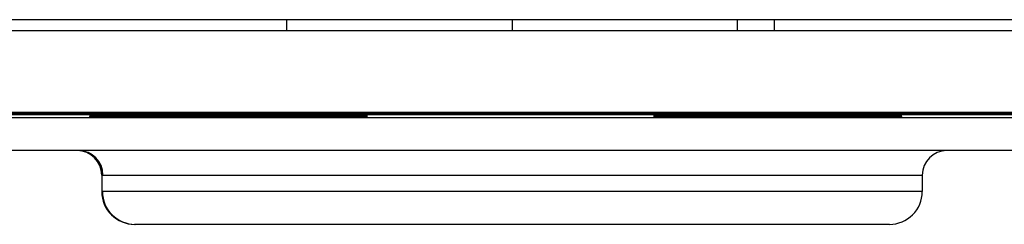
# Model space of a CAD drawing. Header units: millimetres. Extents: x 0 to 1118, y 0 to 864.
# Tile 20 of 256: x 84.532 to 86.932, y 320.622 to 321.122. Entities that reach past the tile are written whole.
import ezdxf

# ---------------------------------------------------------------- set-up
doc = ezdxf.new("R2010")
doc.units = ezdxf.units.MM

msp = doc.modelspace()

# ---------------------------------------------------------------- linework, layer by layer
at = {"color": 7, "linetype": 'Continuous', "lineweight": 25}
for p, q in [((82.2919, 321.1217), (89.1319, 321.1217)), ((85.1819, 321.1217), (85.1819, 321.095)), ((86.2819, 321.095), (86.2819, 321.1217)), ((82.2919, 321.095), (88.9319, 321.095)), ((88.9319, 320.895), (82.2466, 320.895)), ((87.9399, 320.8817), (83.5239, 320.8817)), ((85.3769, 320.8833), (85.3769, 320.8817)), ((85.3779, 320.8891), (85.3779, 320.8817)), ((86.0779, 320.8891), (86.0779, 320.8817)), ((87.9399, 320.8017), (83.5239, 320.8017)), ((84.7319, 320.7417), (84.7319, 320.7017)), ((84.7319, 320.7417), (84.7349, 320.7417)), ((84.7349, 320.7417), (86.7319, 320.7417)), ((86.7319, 320.7417), (86.7319, 320.7017)), ((84.7336, 320.7017), (84.7319, 320.7017)), ((86.7319, 320.7017), (84.7336, 320.7017)), ((84.8135, 320.6217), (84.8119, 320.6217)), ((86.6519, 320.6217), (84.8135, 320.6217))]:
    msp.add_line(p, q, dxfattribs=at)
at = {"color": 8, "linetype": 'Continuous', "lineweight": 25}
for p, q in [((85.7319, 321.1217), (85.7319, 321.095)), ((86.3719, 321.095), (86.3719, 321.1217)), ((84.7319, 320.8942), (84.7319, 320.8941)), ((84.7319, 320.8939), (84.7319, 320.8938)), ((84.7319, 320.8935), (84.7319, 320.8934)), ((84.7319, 320.8932), (84.7319, 320.8931)), ((84.7319, 320.8929), (84.7319, 320.8927)), ((84.7319, 320.8925), (84.7319, 320.8924)), ((84.7319, 320.8922), (84.7319, 320.892)), ((84.7319, 320.8918), (84.7319, 320.8917)), ((84.7319, 320.8915), (84.7319, 320.8913)), ((84.7319, 320.8911), (84.7319, 320.891)), ((84.7319, 320.8908), (84.7319, 320.8906)), ((84.7319, 320.8904), (84.7319, 320.8903)), ((84.7319, 320.8901), (84.7319, 320.8899)), ((85.0919, 320.8945), (85.0919, 320.8948)), ((85.1319, 320.8941), (85.1319, 320.894)), ((85.1319, 320.8937), (85.1319, 320.8936)), ((85.1319, 320.8934), (85.1319, 320.8933)), ((85.1319, 320.893), (85.1319, 320.8929)), ((85.1319, 320.8927), (85.1319, 320.8926)), ((85.1319, 320.8923), (85.1319, 320.8922)), ((85.1319, 320.892), (85.1319, 320.8919)), ((85.1319, 320.8916), (85.1319, 320.8915)), ((85.1319, 320.8913), (85.1319, 320.8912)), ((85.1319, 320.8909), (85.1319, 320.8908)), ((85.1319, 320.8906), (85.1319, 320.8905)), ((85.1319, 320.8902), (85.1319, 320.8901)), ((85.5319, 320.8942), (85.5319, 320.8941)), ((85.5319, 320.8939), (85.5319, 320.8938)), ((85.5319, 320.8935), (85.5319, 320.8934)), ((85.5319, 320.8932), (85.5319, 320.8931)), ((85.5319, 320.8929), (85.5319, 320.8927)), ((85.5319, 320.8925), (85.5319, 320.8924)), ((85.5319, 320.8922), (85.5319, 320.892)), ((85.5319, 320.8918), (85.5319, 320.8917)), ((85.5319, 320.8915), (85.5319, 320.8913)), ((85.5319, 320.8911), (85.5319, 320.891)), ((85.5319, 320.8908), (85.5319, 320.8906)), ((85.5319, 320.8904), (85.5319, 320.8903)), ((85.5319, 320.8901), (85.5319, 320.8899)), ((85.9319, 320.8941), (85.9319, 320.894)), ((85.9319, 320.8937), (85.9319, 320.8936)), ((85.9319, 320.8934), (85.9319, 320.8933)), ((85.9319, 320.893), (85.9319, 320.8929)), ((85.9319, 320.8927), (85.9319, 320.8926)), ((85.9319, 320.8923), (85.9319, 320.8922)), ((85.9319, 320.892), (85.9319, 320.8919)), ((85.9319, 320.8916), (85.9319, 320.8915)), ((85.9319, 320.8913), (85.9319, 320.8912)), ((85.9319, 320.8909), (85.9319, 320.8908)), ((85.9319, 320.8906), (85.9319, 320.8905)), ((85.9319, 320.8902), (85.9319, 320.8901)), ((86.3319, 320.8942), (86.3319, 320.8941)), ((86.3319, 320.8939), (86.3319, 320.8938)), ((86.3319, 320.8935), (86.3319, 320.8934)), ((86.3319, 320.8932), (86.3319, 320.8931)), ((86.3319, 320.8929), (86.3319, 320.8927)), ((86.3319, 320.8925), (86.3319, 320.8924)), ((86.3319, 320.8922), (86.3319, 320.892)), ((86.3319, 320.8918), (86.3319, 320.8917)), ((86.3319, 320.8915), (86.3319, 320.8913)), ((86.3319, 320.8911), (86.3319, 320.891)), ((86.3319, 320.8908), (86.3319, 320.8906)), ((86.3319, 320.8904), (86.3319, 320.8903)), ((86.3319, 320.8901), (86.3319, 320.8899)), ((86.7319, 320.8941), (86.7319, 320.894)), ((86.7319, 320.8937), (86.7319, 320.8936)), ((86.7319, 320.8934), (86.7319, 320.8933)), ((86.7319, 320.893), (86.7319, 320.8929)), ((86.7319, 320.8927), (86.7319, 320.8926)), ((86.7319, 320.8923), (86.7319, 320.8922)), ((86.7319, 320.892), (86.7319, 320.8919)), ((86.7319, 320.8916), (86.7319, 320.8915)), ((86.7319, 320.8913), (86.7319, 320.8912)), ((86.7319, 320.8909), (86.7319, 320.8908)), ((86.7319, 320.8906), (86.7319, 320.8905)), ((86.7319, 320.8902), (86.7319, 320.8901))]:
    msp.add_line(p, q, dxfattribs=at)
at = {"color": 7, "linetype": 'Continuous', "lineweight": 25, "flags": 128}
for points in [[(84.3319, 320.8933), (84.4084, 320.8933), (84.4733, 320.8933), (84.5167, 320.8933), (84.5319, 320.8933), (84.5167, 320.8933), (84.4733, 320.8934), (84.4084, 320.8934), (84.3319, 320.8934)], [(84.3319, 320.8929), (84.4084, 320.8929), (84.4733, 320.8929), (84.5167, 320.8929), (84.5319, 320.893), (84.5167, 320.893), (84.4733, 320.893), (84.4084, 320.893), (84.3319, 320.893)], [(84.3319, 320.8926), (84.4084, 320.8926), (84.4733, 320.8926), (84.5167, 320.8926), (84.5319, 320.8926), (84.5167, 320.8926), (84.4733, 320.8927), (84.4084, 320.8927), (84.3319, 320.8927)], [(84.3319, 320.8919), (84.4084, 320.8919), (84.4733, 320.8919), (84.5167, 320.8919), (84.5319, 320.8919), (84.5167, 320.8919), (84.4733, 320.892), (84.4084, 320.892), (84.3319, 320.892)], [(84.3319, 320.8915), (84.4084, 320.8915), (84.4733, 320.8915), (84.5167, 320.8916), (84.5319, 320.8916), (84.5167, 320.8916), (84.4733, 320.8916), (84.4084, 320.8916), (84.3319, 320.8916)], [(84.3319, 320.8912), (84.4084, 320.8912), (84.4733, 320.8912), (84.5167, 320.8912), (84.5319, 320.8912), (84.5167, 320.8912), (84.4733, 320.8913), (84.4084, 320.8913), (84.3319, 320.8913)], [(84.3319, 320.8901), (84.4084, 320.8901), (84.4733, 320.8901), (84.5167, 320.8902), (84.5319, 320.8902), (84.5167, 320.8902), (84.4733, 320.8902), (84.4084, 320.8902), (84.3319, 320.8902)], [(84.7319, 320.8942), (84.6553, 320.8942), (84.5905, 320.8942), (84.5471, 320.8942), (84.5319, 320.8942), (84.5471, 320.8942), (84.5905, 320.8941), (84.6553, 320.8941), (84.7319, 320.8941)], [(84.7319, 320.8939), (84.6553, 320.8939), (84.5905, 320.8939), (84.5471, 320.8939), (84.5319, 320.8938), (84.5471, 320.8938), (84.5905, 320.8938), (84.6553, 320.8938), (84.7319, 320.8938)], [(84.7319, 320.8935), (84.6553, 320.8935), (84.5905, 320.8935), (84.5471, 320.8935), (84.5319, 320.8935), (84.5471, 320.8935), (84.5905, 320.8935), (84.6553, 320.8934), (84.7319, 320.8934)], [(84.7319, 320.8932), (84.6553, 320.8932), (84.5905, 320.8932), (84.5471, 320.8932), (84.5319, 320.8931), (84.5471, 320.8931), (84.5905, 320.8931), (84.6553, 320.8931), (84.7319, 320.8931)], [(84.7319, 320.8929), (84.6553, 320.8928), (84.5905, 320.8928), (84.5471, 320.8928), (84.5319, 320.8928), (84.5471, 320.8928), (84.5905, 320.8928), (84.6553, 320.8927), (84.7319, 320.8927)], [(84.7319, 320.8925), (84.6553, 320.8925), (84.5905, 320.8925), (84.5471, 320.8925), (84.5319, 320.8924), (84.5471, 320.8924), (84.5905, 320.8924), (84.6553, 320.8924), (84.7319, 320.8924)], [(84.7319, 320.8922), (84.6553, 320.8922), (84.5905, 320.8921), (84.5471, 320.8921), (84.5319, 320.8921), (84.5471, 320.8921), (84.5905, 320.8921), (84.6553, 320.892), (84.7319, 320.892)], [(84.7319, 320.8918), (84.6553, 320.8918), (84.5905, 320.8918), (84.5471, 320.8918), (84.5319, 320.8917), (84.5471, 320.8917), (84.5905, 320.8917), (84.6553, 320.8917), (84.7319, 320.8917)], [(84.7319, 320.8915), (84.6553, 320.8915), (84.5905, 320.8914), (84.5471, 320.8914), (84.5319, 320.8914), (84.5471, 320.8914), (84.5905, 320.8914), (84.6553, 320.8913), (84.7319, 320.8913)], [(84.7319, 320.8911), (84.6553, 320.8911), (84.5905, 320.8911), (84.5471, 320.8911), (84.5319, 320.8911), (84.5471, 320.891), (84.5905, 320.891), (84.6553, 320.891), (84.7319, 320.891)], [(84.7319, 320.8908), (84.6553, 320.8908), (84.5905, 320.8907), (84.5471, 320.8907), (84.5319, 320.8907), (84.5471, 320.8907), (84.5905, 320.8907), (84.6553, 320.8906), (84.7319, 320.8906)], [(84.7319, 320.8904), (84.6553, 320.8904), (84.5905, 320.8904), (84.5471, 320.8904), (84.5319, 320.8904), (84.5471, 320.8903), (84.5905, 320.8903), (84.6553, 320.8903), (84.7319, 320.8903)], [(84.7319, 320.8901), (84.6553, 320.8901), (84.5905, 320.89), (84.5471, 320.89), (84.5319, 320.89), (84.5471, 320.89), (84.5905, 320.89), (84.6553, 320.89), (84.7319, 320.8899)], [(85.0919, 320.8948), (84.9005, 320.8948), (84.7383, 320.8948), (84.6299, 320.8947), (84.5919, 320.8947), (84.6299, 320.8946), (84.7383, 320.8945), (84.9005, 320.8945), (85.0919, 320.8945)], [(85.6919, 320.8891), (85.4101, 320.8891), (85.1512, 320.889), (84.9361, 320.889), (84.7822, 320.8889), (84.7021, 320.8888), (84.7021, 320.8887), (84.7822, 320.8887), (84.9361, 320.8886), (85.1512, 320.8885), (85.3779, 320.8885)], [(85.3769, 320.8877), (85.1512, 320.8876), (84.9361, 320.8876), (84.7822, 320.8875), (84.7021, 320.8874), (84.7021, 320.8873), (84.7822, 320.8873), (84.9361, 320.8872), (85.1512, 320.8871), (85.3779, 320.8871)], [(85.3769, 320.8868), (85.1512, 320.8868), (84.9361, 320.8867), (84.7822, 320.8866), (84.7021, 320.8866), (84.7021, 320.8865), (84.7822, 320.8864), (84.9361, 320.8863), (85.1512, 320.8863), (85.3779, 320.8862)], [(85.3769, 320.8859), (85.1512, 320.8859), (84.9361, 320.8858), (84.7822, 320.8858), (84.7021, 320.8857), (84.7021, 320.8856), (84.7822, 320.8855), (84.9361, 320.8855), (85.1512, 320.8854), (85.3779, 320.8854)], [(85.3769, 320.8851), (85.1512, 320.885), (84.9361, 320.885), (84.7822, 320.8849), (84.7021, 320.8848), (84.7021, 320.8847), (84.7822, 320.8847), (84.9361, 320.8846), (85.1512, 320.8845), (85.3779, 320.8845)], [(85.3769, 320.8842), (85.1512, 320.8841), (84.9361, 320.8841), (84.7822, 320.884), (84.7021, 320.8839), (84.7021, 320.8839), (84.7822, 320.8838), (84.9361, 320.8837), (85.1512, 320.8837), (85.3779, 320.8836)], [(85.3769, 320.8833), (85.1512, 320.8833), (84.9361, 320.8832), (84.7822, 320.8832), (84.7021, 320.8831), (84.7021, 320.883), (84.7822, 320.8829), (84.9361, 320.8828), (85.1512, 320.8828), (85.3769, 320.8828)], [(84.7319, 320.8941), (84.8084, 320.8941), (84.8733, 320.8941), (84.9167, 320.8942), (84.9319, 320.8942), (84.9167, 320.8942), (84.8733, 320.8942), (84.8084, 320.8942), (84.7319, 320.8942)], [(84.7319, 320.8938), (84.8084, 320.8938), (84.8733, 320.8938), (84.9167, 320.8938), (84.9319, 320.8938), (84.9167, 320.8939), (84.8733, 320.8939), (84.8084, 320.8939), (84.7319, 320.8939)], [(84.7319, 320.8934), (84.8084, 320.8934), (84.8733, 320.8935), (84.9167, 320.8935), (84.9319, 320.8935), (84.9167, 320.8935), (84.8733, 320.8935), (84.8084, 320.8935), (84.7319, 320.8935)], [(84.7319, 320.8931), (84.8084, 320.8931), (84.8733, 320.8931), (84.9167, 320.8931), (84.9319, 320.8931), (84.9167, 320.8932), (84.8733, 320.8932), (84.8084, 320.8932), (84.7319, 320.8932)], [(84.7319, 320.8927), (84.8084, 320.8927), (84.8733, 320.8928), (84.9167, 320.8928), (84.9319, 320.8928), (84.9167, 320.8928), (84.8733, 320.8928), (84.8084, 320.8928), (84.7319, 320.8929)], [(84.7319, 320.8924), (84.8084, 320.8924), (84.8733, 320.8924), (84.9167, 320.8924), (84.9319, 320.8924), (84.9167, 320.8925), (84.8733, 320.8925), (84.8084, 320.8925), (84.7319, 320.8925)], [(84.7319, 320.892), (84.8084, 320.892), (84.8733, 320.8921), (84.9167, 320.8921), (84.9319, 320.8921), (84.9167, 320.8921), (84.8733, 320.8921), (84.8084, 320.8922), (84.7319, 320.8922)], [(84.7319, 320.8917), (84.8084, 320.8917), (84.8733, 320.8917), (84.9167, 320.8917), (84.9319, 320.8917), (84.9167, 320.8918), (84.8733, 320.8918), (84.8084, 320.8918), (84.7319, 320.8918)], [(84.7319, 320.8913), (84.8084, 320.8913), (84.8733, 320.8914), (84.9167, 320.8914), (84.9319, 320.8914), (84.9167, 320.8914), (84.8733, 320.8914), (84.8084, 320.8915), (84.7319, 320.8915)], [(84.7319, 320.891), (84.8084, 320.891), (84.8733, 320.891), (84.9167, 320.891), (84.9319, 320.8911), (84.9167, 320.8911), (84.8733, 320.8911), (84.8084, 320.8911), (84.7319, 320.8911)], [(84.7319, 320.8906), (84.8084, 320.8906), (84.8733, 320.8907), (84.9167, 320.8907), (84.9319, 320.8907), (84.9167, 320.8907), (84.8733, 320.8907), (84.8084, 320.8908), (84.7319, 320.8908)], [(84.7319, 320.8903), (84.8084, 320.8903), (84.8733, 320.8903), (84.9167, 320.8903), (84.9319, 320.8904), (84.9167, 320.8904), (84.8733, 320.8904), (84.8084, 320.8904), (84.7319, 320.8904)], [(84.7319, 320.8899), (84.8084, 320.89), (84.8733, 320.89), (84.9167, 320.89), (84.9319, 320.89), (84.9167, 320.89), (84.8733, 320.89), (84.8084, 320.8901), (84.7319, 320.8901)], [(85.1319, 320.8941), (85.0553, 320.8941), (84.9905, 320.8941), (84.9471, 320.894), (84.9319, 320.894), (84.9471, 320.894), (84.9905, 320.894), (85.0553, 320.894), (85.1319, 320.894)], [(85.1319, 320.8937), (85.0553, 320.8937), (84.9905, 320.8937), (84.9471, 320.8937), (84.9319, 320.8937), (84.9471, 320.8936), (84.9905, 320.8936), (85.0553, 320.8936), (85.1319, 320.8936)], [(85.1319, 320.8934), (85.0553, 320.8934), (84.9905, 320.8934), (84.9471, 320.8933), (84.9319, 320.8933), (84.9471, 320.8933), (84.9905, 320.8933), (85.0553, 320.8933), (85.1319, 320.8933)], [(85.1319, 320.893), (85.0553, 320.893), (84.9905, 320.893), (84.9471, 320.893), (84.9319, 320.893), (84.9471, 320.8929), (84.9905, 320.8929), (85.0553, 320.8929), (85.1319, 320.8929)], [(85.1319, 320.8927), (85.0553, 320.8927), (84.9905, 320.8927), (84.9471, 320.8926), (84.9319, 320.8926), (84.9471, 320.8926), (84.9905, 320.8926), (85.0553, 320.8926), (85.1319, 320.8926)], [(85.1319, 320.8923), (85.0553, 320.8923), (84.9905, 320.8923), (84.9471, 320.8923), (84.9319, 320.8923), (84.9471, 320.8922), (84.9905, 320.8922), (85.0553, 320.8922), (85.1319, 320.8922)], [(85.1319, 320.892), (85.0553, 320.892), (84.9905, 320.892), (84.9471, 320.8919), (84.9319, 320.8919), (84.9471, 320.8919), (84.9905, 320.8919), (85.0553, 320.8919), (85.1319, 320.8919)], [(85.1319, 320.8916), (85.0553, 320.8916), (84.9905, 320.8916), (84.9471, 320.8916), (84.9319, 320.8916), (84.9471, 320.8916), (84.9905, 320.8915), (85.0553, 320.8915), (85.1319, 320.8915)], [(85.1319, 320.8913), (85.0553, 320.8913), (84.9905, 320.8913), (84.9471, 320.8912), (84.9319, 320.8912), (84.9471, 320.8912), (84.9905, 320.8912), (85.0553, 320.8912), (85.1319, 320.8912)], [(85.1319, 320.8909), (85.0553, 320.8909), (84.9905, 320.8909), (84.9471, 320.8909), (84.9319, 320.8909), (84.9471, 320.8909), (84.9905, 320.8908), (85.0553, 320.8908), (85.1319, 320.8908)], [(85.1319, 320.8906), (85.0553, 320.8906), (84.9905, 320.8906), (84.9471, 320.8906), (84.9319, 320.8905), (84.9471, 320.8905), (84.9905, 320.8905), (85.0553, 320.8905), (85.1319, 320.8905)], [(85.1319, 320.8902), (85.0553, 320.8902), (84.9905, 320.8902), (84.9471, 320.8902), (84.9319, 320.8902), (84.9471, 320.8902), (84.9905, 320.8901), (85.0553, 320.8901), (85.1319, 320.8901)], [(85.0919, 320.8945), (85.2832, 320.8945), (85.4454, 320.8945), (85.5538, 320.8946), (85.5919, 320.8947), (85.5538, 320.8947), (85.4454, 320.8948), (85.2832, 320.8948), (85.0919, 320.8948)], [(85.1319, 320.894), (85.2084, 320.894), (85.2733, 320.894), (85.3167, 320.894), (85.3319, 320.894), (85.3167, 320.894), (85.2733, 320.8941), (85.2084, 320.8941), (85.1319, 320.8941)], [(85.1319, 320.8936), (85.2084, 320.8936), (85.2733, 320.8936), (85.3167, 320.8936), (85.3319, 320.8937), (85.3167, 320.8937), (85.2733, 320.8937), (85.2084, 320.8937), (85.1319, 320.8937)], [(85.1319, 320.8933), (85.2084, 320.8933), (85.2733, 320.8933), (85.3167, 320.8933), (85.3319, 320.8933), (85.3167, 320.8933), (85.2733, 320.8934), (85.2084, 320.8934), (85.1319, 320.8934)], [(85.1319, 320.8929), (85.2084, 320.8929), (85.2733, 320.8929), (85.3167, 320.8929), (85.3319, 320.893), (85.3167, 320.893), (85.2733, 320.893), (85.2084, 320.893), (85.1319, 320.893)], [(85.1319, 320.8926), (85.2084, 320.8926), (85.2733, 320.8926), (85.3167, 320.8926), (85.3319, 320.8926), (85.3167, 320.8926), (85.2733, 320.8927), (85.2084, 320.8927), (85.1319, 320.8927)], [(85.1319, 320.8922), (85.2084, 320.8922), (85.2733, 320.8922), (85.3167, 320.8922), (85.3319, 320.8923), (85.3167, 320.8923), (85.2733, 320.8923), (85.2084, 320.8923), (85.1319, 320.8923)], [(85.1319, 320.8919), (85.2084, 320.8919), (85.2733, 320.8919), (85.3167, 320.8919), (85.3319, 320.8919), (85.3167, 320.8919), (85.2733, 320.892), (85.2084, 320.892), (85.1319, 320.892)], [(85.1319, 320.8915), (85.2084, 320.8915), (85.2733, 320.8915), (85.3167, 320.8916), (85.3319, 320.8916), (85.3167, 320.8916), (85.2733, 320.8916), (85.2084, 320.8916), (85.1319, 320.8916)], [(85.1319, 320.8912), (85.2084, 320.8912), (85.2733, 320.8912), (85.3167, 320.8912), (85.3319, 320.8912), (85.3167, 320.8912), (85.2733, 320.8913), (85.2084, 320.8913), (85.1319, 320.8913)], [(85.1319, 320.8908), (85.2084, 320.8908), (85.2733, 320.8908), (85.3167, 320.8909), (85.3319, 320.8909), (85.3167, 320.8909), (85.2733, 320.8909), (85.2084, 320.8909), (85.1319, 320.8909)], [(85.1319, 320.8905), (85.2084, 320.8905), (85.2733, 320.8905), (85.3167, 320.8905), (85.3319, 320.8905), (85.3167, 320.8906), (85.2733, 320.8906), (85.2084, 320.8906), (85.1319, 320.8906)], [(85.1319, 320.8901), (85.2084, 320.8901), (85.2733, 320.8901), (85.3167, 320.8902), (85.3319, 320.8902), (85.3167, 320.8902), (85.2733, 320.8902), (85.2084, 320.8902), (85.1319, 320.8902)], [(85.5319, 320.8942), (85.4553, 320.8942), (85.3905, 320.8942), (85.3471, 320.8942), (85.3319, 320.8942), (85.3471, 320.8942), (85.3905, 320.8941), (85.4553, 320.8941), (85.5319, 320.8941)], [(85.5319, 320.8939), (85.4553, 320.8939), (85.3905, 320.8939), (85.3471, 320.8939), (85.3319, 320.8938), (85.3471, 320.8938), (85.3905, 320.8938), (85.4553, 320.8938), (85.5319, 320.8938)], [(85.5319, 320.8935), (85.4553, 320.8935), (85.3905, 320.8935), (85.3471, 320.8935), (85.3319, 320.8935), (85.3471, 320.8935), (85.3905, 320.8935), (85.4553, 320.8934), (85.5319, 320.8934)], [(85.5319, 320.8932), (85.4553, 320.8932), (85.3905, 320.8932), (85.3471, 320.8932), (85.3319, 320.8931), (85.3471, 320.8931), (85.3905, 320.8931), (85.4553, 320.8931), (85.5319, 320.8931)], [(85.5319, 320.8929), (85.4553, 320.8928), (85.3905, 320.8928), (85.3471, 320.8928), (85.3319, 320.8928), (85.3471, 320.8928), (85.3905, 320.8928), (85.4553, 320.8927), (85.5319, 320.8927)], [(85.5319, 320.8925), (85.4553, 320.8925), (85.3905, 320.8925), (85.3471, 320.8925), (85.3319, 320.8924), (85.3471, 320.8924), (85.3905, 320.8924), (85.4553, 320.8924), (85.5319, 320.8924)], [(85.5319, 320.8922), (85.4553, 320.8922), (85.3905, 320.8921), (85.3471, 320.8921), (85.3319, 320.8921), (85.3471, 320.8921), (85.3905, 320.8921), (85.4553, 320.892), (85.5319, 320.892)], [(85.5319, 320.8918), (85.4553, 320.8918), (85.3905, 320.8918), (85.3471, 320.8918), (85.3319, 320.8917), (85.3471, 320.8917), (85.3905, 320.8917), (85.4553, 320.8917), (85.5319, 320.8917)], [(85.5319, 320.8915), (85.4553, 320.8915), (85.3905, 320.8914), (85.3471, 320.8914), (85.3319, 320.8914), (85.3471, 320.8914), (85.3905, 320.8914), (85.4553, 320.8913), (85.5319, 320.8913)], [(85.5319, 320.8911), (85.4553, 320.8911), (85.3905, 320.8911), (85.3471, 320.8911), (85.3319, 320.8911), (85.3471, 320.891), (85.3905, 320.891), (85.4553, 320.891), (85.5319, 320.891)], [(85.5319, 320.8908), (85.4553, 320.8908), (85.3905, 320.8907), (85.3471, 320.8907), (85.3319, 320.8907), (85.3471, 320.8907), (85.3905, 320.8907), (85.4553, 320.8906), (85.5319, 320.8906)], [(85.5319, 320.8904), (85.4553, 320.8904), (85.3905, 320.8904), (85.3471, 320.8904), (85.3319, 320.8904), (85.3471, 320.8903), (85.3905, 320.8903), (85.4553, 320.8903), (85.5319, 320.8903)], [(85.5319, 320.8901), (85.4553, 320.8901), (85.3905, 320.89), (85.3471, 320.89), (85.3319, 320.89), (85.3471, 320.89), (85.3905, 320.89), (85.4553, 320.89), (85.5319, 320.8899)], [(85.5319, 320.8941), (85.6084, 320.8941), (85.6733, 320.8941), (85.7167, 320.8942), (85.7319, 320.8942), (85.7167, 320.8942), (85.6733, 320.8942), (85.6084, 320.8942), (85.5319, 320.8942)], [(85.5319, 320.8938), (85.6084, 320.8938), (85.6733, 320.8938), (85.7167, 320.8938), (85.7319, 320.8938), (85.7167, 320.8939), (85.6733, 320.8939), (85.6084, 320.8939), (85.5319, 320.8939)], [(85.5319, 320.8934), (85.6084, 320.8934), (85.6733, 320.8935), (85.7167, 320.8935), (85.7319, 320.8935), (85.7167, 320.8935), (85.6733, 320.8935), (85.6084, 320.8935), (85.5319, 320.8935)], [(85.5319, 320.8931), (85.6084, 320.8931), (85.6733, 320.8931), (85.7167, 320.8931), (85.7319, 320.8931), (85.7167, 320.8932), (85.6733, 320.8932), (85.6084, 320.8932), (85.5319, 320.8932)], [(85.5319, 320.8927), (85.6084, 320.8927), (85.6733, 320.8928), (85.7167, 320.8928), (85.7319, 320.8928), (85.7167, 320.8928), (85.6733, 320.8928), (85.6084, 320.8928), (85.5319, 320.8929)], [(85.5319, 320.8924), (85.6084, 320.8924), (85.6733, 320.8924), (85.7167, 320.8924), (85.7319, 320.8924), (85.7167, 320.8925), (85.6733, 320.8925), (85.6084, 320.8925), (85.5319, 320.8925)], [(85.5319, 320.892), (85.6084, 320.892), (85.6733, 320.8921), (85.7167, 320.8921), (85.7319, 320.8921), (85.7167, 320.8921), (85.6733, 320.8921), (85.6084, 320.8922), (85.5319, 320.8922)], [(85.5319, 320.8917), (85.6084, 320.8917), (85.6733, 320.8917), (85.7167, 320.8917), (85.7319, 320.8917), (85.7167, 320.8918), (85.6733, 320.8918), (85.6084, 320.8918), (85.5319, 320.8918)], [(85.5319, 320.8913), (85.6084, 320.8913), (85.6733, 320.8914), (85.7167, 320.8914), (85.7319, 320.8914), (85.7167, 320.8914), (85.6733, 320.8914), (85.6084, 320.8915), (85.5319, 320.8915)], [(85.5319, 320.891), (85.6084, 320.891), (85.6733, 320.891), (85.7167, 320.891), (85.7319, 320.8911), (85.7167, 320.8911), (85.6733, 320.8911), (85.6084, 320.8911), (85.5319, 320.8911)], [(85.5319, 320.8906), (85.6084, 320.8906), (85.6733, 320.8907), (85.7167, 320.8907), (85.7319, 320.8907), (85.7167, 320.8907), (85.6733, 320.8907), (85.6084, 320.8908), (85.5319, 320.8908)], [(85.5319, 320.8903), (85.6084, 320.8903), (85.6733, 320.8903), (85.7167, 320.8903), (85.7319, 320.8904), (85.7167, 320.8904), (85.6733, 320.8904), (85.6084, 320.8904), (85.5319, 320.8904)], [(85.5319, 320.8899), (85.6084, 320.89), (85.6733, 320.89), (85.7167, 320.89), (85.7319, 320.89), (85.7167, 320.89), (85.6733, 320.89), (85.6084, 320.8901), (85.5319, 320.8901)], [(86.0779, 320.8885), (86.2325, 320.8885), (86.4476, 320.8886), (86.6015, 320.8887), (86.6817, 320.8887), (86.6817, 320.8888), (86.6015, 320.8889), (86.4476, 320.889), (86.2325, 320.889), (85.9736, 320.8891), (85.6919, 320.8891)], [(85.9319, 320.8941), (85.8553, 320.8941), (85.7905, 320.8941), (85.7471, 320.894), (85.7319, 320.894), (85.7471, 320.894), (85.7905, 320.894), (85.8553, 320.894), (85.9319, 320.894)], [(85.9319, 320.8937), (85.8553, 320.8937), (85.7905, 320.8937), (85.7471, 320.8937), (85.7319, 320.8937), (85.7471, 320.8936), (85.7905, 320.8936), (85.8553, 320.8936), (85.9319, 320.8936)], [(85.9319, 320.8934), (85.8553, 320.8934), (85.7905, 320.8934), (85.7471, 320.8933), (85.7319, 320.8933), (85.7471, 320.8933), (85.7905, 320.8933), (85.8553, 320.8933), (85.9319, 320.8933)], [(85.9319, 320.893), (85.8553, 320.893), (85.7905, 320.893), (85.7471, 320.893), (85.7319, 320.893), (85.7471, 320.8929), (85.7905, 320.8929), (85.8553, 320.8929), (85.9319, 320.8929)], [(85.9319, 320.8927), (85.8553, 320.8927), (85.7905, 320.8927), (85.7471, 320.8926), (85.7319, 320.8926), (85.7471, 320.8926), (85.7905, 320.8926), (85.8553, 320.8926), (85.9319, 320.8926)], [(85.9319, 320.8923), (85.8553, 320.8923), (85.7905, 320.8923), (85.7471, 320.8923), (85.7319, 320.8923), (85.7471, 320.8922), (85.7905, 320.8922), (85.8553, 320.8922), (85.9319, 320.8922)], [(85.9319, 320.892), (85.8553, 320.892), (85.7905, 320.892), (85.7471, 320.8919), (85.7319, 320.8919), (85.7471, 320.8919), (85.7905, 320.8919), (85.8553, 320.8919), (85.9319, 320.8919)], [(85.9319, 320.8916), (85.8553, 320.8916), (85.7905, 320.8916), (85.7471, 320.8916), (85.7319, 320.8916), (85.7471, 320.8916), (85.7905, 320.8915), (85.8553, 320.8915), (85.9319, 320.8915)], [(85.9319, 320.8913), (85.8553, 320.8913), (85.7905, 320.8913), (85.7471, 320.8912), (85.7319, 320.8912), (85.7471, 320.8912), (85.7905, 320.8912), (85.8553, 320.8912), (85.9319, 320.8912)], [(85.9319, 320.8909), (85.8553, 320.8909), (85.7905, 320.8909), (85.7471, 320.8909), (85.7319, 320.8909), (85.7471, 320.8909), (85.7905, 320.8908), (85.8553, 320.8908), (85.9319, 320.8908)], [(85.9319, 320.8906), (85.8553, 320.8906), (85.7905, 320.8906), (85.7471, 320.8906), (85.7319, 320.8905), (85.7471, 320.8905), (85.7905, 320.8905), (85.8553, 320.8905), (85.9319, 320.8905)], [(85.9319, 320.8902), (85.8553, 320.8902), (85.7905, 320.8902), (85.7471, 320.8902), (85.7319, 320.8902), (85.7471, 320.8902), (85.7905, 320.8901), (85.8553, 320.8901), (85.9319, 320.8901)], [(85.9319, 320.894), (86.0084, 320.894), (86.0733, 320.894), (86.1167, 320.894), (86.1319, 320.894), (86.1167, 320.894), (86.0733, 320.8941), (86.0084, 320.8941), (85.9319, 320.8941)], [(85.9319, 320.8936), (86.0084, 320.8936), (86.0733, 320.8936), (86.1167, 320.8936), (86.1319, 320.8937), (86.1167, 320.8937), (86.0733, 320.8937), (86.0084, 320.8937), (85.9319, 320.8937)], [(85.9319, 320.8933), (86.0084, 320.8933), (86.0733, 320.8933), (86.1167, 320.8933), (86.1319, 320.8933), (86.1167, 320.8933), (86.0733, 320.8934), (86.0084, 320.8934), (85.9319, 320.8934)], [(85.9319, 320.8929), (86.0084, 320.8929), (86.0733, 320.8929), (86.1167, 320.8929), (86.1319, 320.893), (86.1167, 320.893), (86.0733, 320.893), (86.0084, 320.893), (85.9319, 320.893)], [(85.9319, 320.8926), (86.0084, 320.8926), (86.0733, 320.8926), (86.1167, 320.8926), (86.1319, 320.8926), (86.1167, 320.8926), (86.0733, 320.8927), (86.0084, 320.8927), (85.9319, 320.8927)], [(85.9319, 320.8922), (86.0084, 320.8922), (86.0733, 320.8922), (86.1167, 320.8922), (86.1319, 320.8923), (86.1167, 320.8923), (86.0733, 320.8923), (86.0084, 320.8923), (85.9319, 320.8923)], [(85.9319, 320.8919), (86.0084, 320.8919), (86.0733, 320.8919), (86.1167, 320.8919), (86.1319, 320.8919), (86.1167, 320.8919), (86.0733, 320.892), (86.0084, 320.892), (85.9319, 320.892)], [(85.9319, 320.8915), (86.0084, 320.8915), (86.0733, 320.8915), (86.1167, 320.8916), (86.1319, 320.8916), (86.1167, 320.8916), (86.0733, 320.8916), (86.0084, 320.8916), (85.9319, 320.8916)], [(85.9319, 320.8912), (86.0084, 320.8912), (86.0733, 320.8912), (86.1167, 320.8912), (86.1319, 320.8912), (86.1167, 320.8912), (86.0733, 320.8913), (86.0084, 320.8913), (85.9319, 320.8913)], [(85.9319, 320.8908), (86.0084, 320.8908), (86.0733, 320.8908), (86.1167, 320.8909), (86.1319, 320.8909), (86.1167, 320.8909), (86.0733, 320.8909), (86.0084, 320.8909), (85.9319, 320.8909)], [(85.9319, 320.8905), (86.0084, 320.8905), (86.0733, 320.8905), (86.1167, 320.8905), (86.1319, 320.8905), (86.1167, 320.8906), (86.0733, 320.8906), (86.0084, 320.8906), (85.9319, 320.8906)], [(85.9319, 320.8901), (86.0084, 320.8901), (86.0733, 320.8901), (86.1167, 320.8902), (86.1319, 320.8902), (86.1167, 320.8902), (86.0733, 320.8902), (86.0084, 320.8902), (85.9319, 320.8902)], [(86.0779, 320.8871), (86.2325, 320.8871), (86.4476, 320.8872), (86.6015, 320.8873), (86.6817, 320.8873), (86.6817, 320.8874), (86.6015, 320.8875), (86.4476, 320.8876), (86.2325, 320.8876), (86.0769, 320.8877)], [(86.0779, 320.8862), (86.2325, 320.8863), (86.4476, 320.8863), (86.6015, 320.8864), (86.6817, 320.8865), (86.6817, 320.8866), (86.6015, 320.8866), (86.4476, 320.8867), (86.2325, 320.8868), (86.0769, 320.8868)], [(86.0779, 320.8854), (86.2325, 320.8854), (86.4476, 320.8855), (86.6015, 320.8855), (86.6817, 320.8856), (86.6817, 320.8857), (86.6015, 320.8858), (86.4476, 320.8858), (86.2325, 320.8859), (86.0769, 320.8859)], [(86.0779, 320.8845), (86.2325, 320.8845), (86.4476, 320.8846), (86.6015, 320.8847), (86.6817, 320.8847), (86.6817, 320.8848), (86.6015, 320.8849), (86.4476, 320.885), (86.2325, 320.885), (86.0769, 320.885)], [(86.0779, 320.8836), (86.2325, 320.8837), (86.4476, 320.8837), (86.6015, 320.8838), (86.6817, 320.8839), (86.6817, 320.8839), (86.6015, 320.884), (86.4476, 320.8841), (86.2325, 320.8841), (86.0769, 320.8842)], [(86.0769, 320.8828), (86.2325, 320.8828), (86.4476, 320.8828), (86.6015, 320.8829), (86.6817, 320.883), (86.6817, 320.8831), (86.6015, 320.8832), (86.4476, 320.8832), (86.2325, 320.8833), (86.0769, 320.8833)], [(86.3319, 320.8942), (86.2553, 320.8942), (86.1905, 320.8942), (86.1471, 320.8942), (86.1319, 320.8942), (86.1471, 320.8942), (86.1905, 320.8941), (86.2553, 320.8941), (86.3319, 320.8941)], [(86.3319, 320.8939), (86.2553, 320.8939), (86.1905, 320.8939), (86.1471, 320.8939), (86.1319, 320.8938), (86.1471, 320.8938), (86.1905, 320.8938), (86.2553, 320.8938), (86.3319, 320.8938)], [(86.3319, 320.8935), (86.2553, 320.8935), (86.1905, 320.8935), (86.1471, 320.8935), (86.1319, 320.8935), (86.1471, 320.8935), (86.1905, 320.8935), (86.2553, 320.8934), (86.3319, 320.8934)], [(86.3319, 320.8932), (86.2553, 320.8932), (86.1905, 320.8932), (86.1471, 320.8932), (86.1319, 320.8931), (86.1471, 320.8931), (86.1905, 320.8931), (86.2553, 320.8931), (86.3319, 320.8931)], [(86.3319, 320.8929), (86.2553, 320.8928), (86.1905, 320.8928), (86.1471, 320.8928), (86.1319, 320.8928), (86.1471, 320.8928), (86.1905, 320.8928), (86.2553, 320.8927), (86.3319, 320.8927)], [(86.3319, 320.8925), (86.2553, 320.8925), (86.1905, 320.8925), (86.1471, 320.8925), (86.1319, 320.8924), (86.1471, 320.8924), (86.1905, 320.8924), (86.2553, 320.8924), (86.3319, 320.8924)], [(86.3319, 320.8922), (86.2553, 320.8922), (86.1905, 320.8921), (86.1471, 320.8921), (86.1319, 320.8921), (86.1471, 320.8921), (86.1905, 320.8921), (86.2553, 320.892), (86.3319, 320.892)], [(86.3319, 320.8918), (86.2553, 320.8918), (86.1905, 320.8918), (86.1471, 320.8918), (86.1319, 320.8917), (86.1471, 320.8917), (86.1905, 320.8917), (86.2553, 320.8917), (86.3319, 320.8917)], [(86.3319, 320.8915), (86.2553, 320.8915), (86.1905, 320.8914), (86.1471, 320.8914), (86.1319, 320.8914), (86.1471, 320.8914), (86.1905, 320.8914), (86.2553, 320.8913), (86.3319, 320.8913)], [(86.3319, 320.8911), (86.2553, 320.8911), (86.1905, 320.8911), (86.1471, 320.8911), (86.1319, 320.8911), (86.1471, 320.891), (86.1905, 320.891), (86.2553, 320.891), (86.3319, 320.891)], [(86.3319, 320.8908), (86.2553, 320.8908), (86.1905, 320.8907), (86.1471, 320.8907), (86.1319, 320.8907), (86.1471, 320.8907), (86.1905, 320.8907), (86.2553, 320.8906), (86.3319, 320.8906)], [(86.3319, 320.8904), (86.2553, 320.8904), (86.1905, 320.8904), (86.1471, 320.8904), (86.1319, 320.8904), (86.1471, 320.8903), (86.1905, 320.8903), (86.2553, 320.8903), (86.3319, 320.8903)], [(86.3319, 320.8901), (86.2553, 320.8901), (86.1905, 320.89), (86.1471, 320.89), (86.1319, 320.89), (86.1471, 320.89), (86.1905, 320.89), (86.2553, 320.89), (86.3319, 320.8899)], [(86.3319, 320.8941), (86.4084, 320.8941), (86.4733, 320.8941), (86.5167, 320.8942), (86.5319, 320.8942), (86.5167, 320.8942), (86.4733, 320.8942), (86.4084, 320.8942), (86.3319, 320.8942)], [(86.3319, 320.8938), (86.4084, 320.8938), (86.4733, 320.8938), (86.5167, 320.8938), (86.5319, 320.8938), (86.5167, 320.8939), (86.4733, 320.8939), (86.4084, 320.8939), (86.3319, 320.8939)], [(86.3319, 320.8934), (86.4084, 320.8934), (86.4733, 320.8935), (86.5167, 320.8935), (86.5319, 320.8935), (86.5167, 320.8935), (86.4733, 320.8935), (86.4084, 320.8935), (86.3319, 320.8935)], [(86.3319, 320.8931), (86.4084, 320.8931), (86.4733, 320.8931), (86.5167, 320.8931), (86.5319, 320.8931), (86.5167, 320.8932), (86.4733, 320.8932), (86.4084, 320.8932), (86.3319, 320.8932)], [(86.3319, 320.8927), (86.4084, 320.8927), (86.4733, 320.8928), (86.5167, 320.8928), (86.5319, 320.8928), (86.5167, 320.8928), (86.4733, 320.8928), (86.4084, 320.8928), (86.3319, 320.8929)], [(86.3319, 320.8924), (86.4084, 320.8924), (86.4733, 320.8924), (86.5167, 320.8924), (86.5319, 320.8924), (86.5167, 320.8925), (86.4733, 320.8925), (86.4084, 320.8925), (86.3319, 320.8925)], [(86.3319, 320.892), (86.4084, 320.892), (86.4733, 320.8921), (86.5167, 320.8921), (86.5319, 320.8921), (86.5167, 320.8921), (86.4733, 320.8921), (86.4084, 320.8922), (86.3319, 320.8922)], [(86.3319, 320.8917), (86.4084, 320.8917), (86.4733, 320.8917), (86.5167, 320.8917), (86.5319, 320.8917), (86.5167, 320.8918), (86.4733, 320.8918), (86.4084, 320.8918), (86.3319, 320.8918)], [(86.3319, 320.8913), (86.4084, 320.8913), (86.4733, 320.8914), (86.5167, 320.8914), (86.5319, 320.8914), (86.5167, 320.8914), (86.4733, 320.8914), (86.4084, 320.8915), (86.3319, 320.8915)], [(86.3319, 320.891), (86.4084, 320.891), (86.4733, 320.891), (86.5167, 320.891), (86.5319, 320.8911), (86.5167, 320.8911), (86.4733, 320.8911), (86.4084, 320.8911), (86.3319, 320.8911)], [(86.3319, 320.8906), (86.4084, 320.8906), (86.4733, 320.8907), (86.5167, 320.8907), (86.5319, 320.8907), (86.5167, 320.8907), (86.4733, 320.8907), (86.4084, 320.8908), (86.3319, 320.8908)], [(86.3319, 320.8903), (86.4084, 320.8903), (86.4733, 320.8903), (86.5167, 320.8903), (86.5319, 320.8904), (86.5167, 320.8904), (86.4733, 320.8904), (86.4084, 320.8904), (86.3319, 320.8904)], [(86.3319, 320.8899), (86.4084, 320.89), (86.4733, 320.89), (86.5167, 320.89), (86.5319, 320.89), (86.5167, 320.89), (86.4733, 320.89), (86.4084, 320.8901), (86.3319, 320.8901)], [(86.7319, 320.8941), (86.6553, 320.8941), (86.5905, 320.8941), (86.5471, 320.894), (86.5319, 320.894), (86.5471, 320.894), (86.5905, 320.894), (86.6553, 320.894), (86.7319, 320.894)], [(86.7319, 320.8937), (86.6553, 320.8937), (86.5905, 320.8937), (86.5471, 320.8937), (86.5319, 320.8937), (86.5471, 320.8936), (86.5905, 320.8936), (86.6553, 320.8936), (86.7319, 320.8936)], [(86.7319, 320.8934), (86.6553, 320.8934), (86.5905, 320.8934), (86.5471, 320.8933), (86.5319, 320.8933), (86.5471, 320.8933), (86.5905, 320.8933), (86.6553, 320.8933), (86.7319, 320.8933)], [(86.7319, 320.893), (86.6553, 320.893), (86.5905, 320.893), (86.5471, 320.893), (86.5319, 320.893), (86.5471, 320.8929), (86.5905, 320.8929), (86.6553, 320.8929), (86.7319, 320.8929)], [(86.7319, 320.8927), (86.6553, 320.8927), (86.5905, 320.8927), (86.5471, 320.8926), (86.5319, 320.8926), (86.5471, 320.8926), (86.5905, 320.8926), (86.6553, 320.8926), (86.7319, 320.8926)], [(86.7319, 320.8923), (86.6553, 320.8923), (86.5905, 320.8923), (86.5471, 320.8923), (86.5319, 320.8923), (86.5471, 320.8922), (86.5905, 320.8922), (86.6553, 320.8922), (86.7319, 320.8922)], [(86.7319, 320.892), (86.6553, 320.892), (86.5905, 320.892), (86.5471, 320.8919), (86.5319, 320.8919), (86.5471, 320.8919), (86.5905, 320.8919), (86.6553, 320.8919), (86.7319, 320.8919)], [(86.7319, 320.8916), (86.6553, 320.8916), (86.5905, 320.8916), (86.5471, 320.8916), (86.5319, 320.8916), (86.5471, 320.8916), (86.5905, 320.8915), (86.6553, 320.8915), (86.7319, 320.8915)], [(86.7319, 320.8913), (86.6553, 320.8913), (86.5905, 320.8913), (86.5471, 320.8912), (86.5319, 320.8912), (86.5471, 320.8912), (86.5905, 320.8912), (86.6553, 320.8912), (86.7319, 320.8912)], [(86.7319, 320.8909), (86.6553, 320.8909), (86.5905, 320.8909), (86.5471, 320.8909), (86.5319, 320.8909), (86.5471, 320.8909), (86.5905, 320.8908), (86.6553, 320.8908), (86.7319, 320.8908)], [(86.7319, 320.8906), (86.6553, 320.8906), (86.5905, 320.8906), (86.5471, 320.8906), (86.5319, 320.8905), (86.5471, 320.8905), (86.5905, 320.8905), (86.6553, 320.8905), (86.7319, 320.8905)], [(86.7319, 320.8902), (86.6553, 320.8902), (86.5905, 320.8902), (86.5471, 320.8902), (86.5319, 320.8902), (86.5471, 320.8902), (86.5905, 320.8901), (86.6553, 320.8901), (86.7319, 320.8901)], [(86.7319, 320.894), (86.8084, 320.894), (86.8733, 320.894), (86.9167, 320.894), (86.9319, 320.894), (86.9167, 320.894), (86.8733, 320.8941), (86.8084, 320.8941), (86.7319, 320.8941)], [(86.7319, 320.8936), (86.8084, 320.8936), (86.8733, 320.8936), (86.9167, 320.8936), (86.9319, 320.8937), (86.9167, 320.8937), (86.8733, 320.8937), (86.8084, 320.8937), (86.7319, 320.8937)], [(86.7319, 320.8933), (86.8084, 320.8933), (86.8733, 320.8933), (86.9167, 320.8933), (86.9319, 320.8933), (86.9167, 320.8933), (86.8733, 320.8934), (86.8084, 320.8934), (86.7319, 320.8934)], [(86.7319, 320.8929), (86.8084, 320.8929), (86.8733, 320.8929), (86.9167, 320.8929), (86.9319, 320.893), (86.9167, 320.893), (86.8733, 320.893), (86.8084, 320.893), (86.7319, 320.893)], [(86.7319, 320.8926), (86.8084, 320.8926), (86.8733, 320.8926), (86.9167, 320.8926), (86.9319, 320.8926), (86.9167, 320.8926), (86.8733, 320.8927), (86.8084, 320.8927), (86.7319, 320.8927)], [(86.7319, 320.8922), (86.8084, 320.8922), (86.8733, 320.8922), (86.9167, 320.8922), (86.9319, 320.8923), (86.9167, 320.8923), (86.8733, 320.8923), (86.8084, 320.8923), (86.7319, 320.8923)], [(86.7319, 320.8919), (86.8084, 320.8919), (86.8733, 320.8919), (86.9167, 320.8919), (86.9319, 320.8919), (86.9167, 320.8919), (86.8733, 320.892), (86.8084, 320.892), (86.7319, 320.892)], [(86.7319, 320.8915), (86.8084, 320.8915), (86.8733, 320.8915), (86.9167, 320.8916), (86.9319, 320.8916), (86.9167, 320.8916), (86.8733, 320.8916), (86.8084, 320.8916), (86.7319, 320.8916)], [(86.7319, 320.8912), (86.8084, 320.8912), (86.8733, 320.8912), (86.9167, 320.8912), (86.9319, 320.8912), (86.9167, 320.8912), (86.8733, 320.8913), (86.8084, 320.8913), (86.7319, 320.8913)], [(86.7319, 320.8908), (86.8084, 320.8908), (86.8733, 320.8908), (86.9167, 320.8909), (86.9319, 320.8909), (86.9167, 320.8909), (86.8733, 320.8909), (86.8084, 320.8909), (86.7319, 320.8909)], [(86.7319, 320.8905), (86.8084, 320.8905), (86.8733, 320.8905), (86.9167, 320.8905), (86.9319, 320.8905), (86.9167, 320.8906), (86.8733, 320.8906), (86.8084, 320.8906), (86.7319, 320.8906)], [(86.7319, 320.8901), (86.8084, 320.8901), (86.8733, 320.8901), (86.9167, 320.8902), (86.9319, 320.8902), (86.9167, 320.8902), (86.8733, 320.8902), (86.8084, 320.8902), (86.7319, 320.8902)], [(87.1319, 320.8932), (87.0553, 320.8932), (86.9905, 320.8932), (86.9471, 320.8932), (86.9319, 320.8931), (86.9471, 320.8931), (86.9905, 320.8931), (87.0553, 320.8931), (87.1319, 320.8931)], [(87.1319, 320.8929), (87.0553, 320.8928), (86.9905, 320.8928), (86.9471, 320.8928), (86.9319, 320.8928), (86.9471, 320.8928), (86.9905, 320.8928), (87.0553, 320.8927), (87.1319, 320.8927)], [(87.1319, 320.8918), (87.0553, 320.8918), (86.9905, 320.8918), (86.9471, 320.8918), (86.9319, 320.8917), (86.9471, 320.8917), (86.9905, 320.8917), (87.0553, 320.8917), (87.1319, 320.8917)], [(87.1319, 320.8915), (87.0553, 320.8915), (86.9905, 320.8914), (86.9471, 320.8914), (86.9319, 320.8914), (86.9471, 320.8914), (86.9905, 320.8914), (87.0553, 320.8913), (87.1319, 320.8913)], [(87.1319, 320.8908), (87.0553, 320.8908), (86.9905, 320.8907), (86.9471, 320.8907), (86.9319, 320.8907), (86.9471, 320.8907), (86.9905, 320.8907), (87.0553, 320.8906), (87.1319, 320.8906)], [(87.1319, 320.8901), (87.0553, 320.8901), (86.9905, 320.89), (86.9471, 320.89), (86.9319, 320.89), (86.9471, 320.89), (86.9905, 320.89), (87.0553, 320.89), (87.1319, 320.8899)]]:
    msp.add_lwpolyline(points, dxfattribs=at)
at = {"color": 7, "linetype": 'Continuous', "lineweight": 25}
for centre, radius, start, end in [((84.6719, 320.7417), 0.06, 0, 89.9981), ((84.675, 320.7418), 0.0599, 359.9134, 89.9112), ((86.7919, 320.7417), 0.06, 90.0019, 180), ((84.8119, 320.7017), 0.08, 180, 270.0009), ((84.8135, 320.7016), 0.0799, 179.9504, 269.9506), ((86.6519, 320.7017), 0.08, 269.9991, 0)]:
    msp.add_arc(centre, radius, start, end, dxfattribs=at)

doc.saveas('drawing.dxf')
